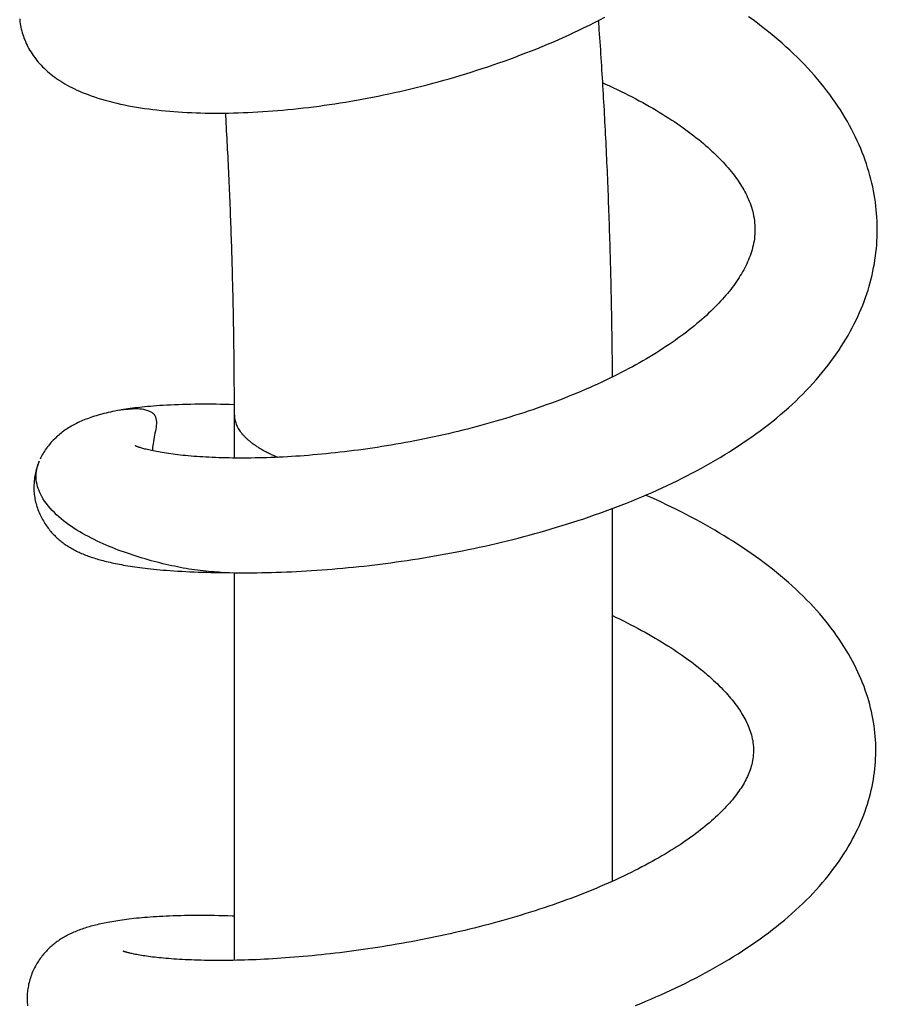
# Model space of a CAD drawing. Header units: millimetres. Extents: x 259 to 1803, y -542 to 1902.
# Tile 41 of 127: x 565 to 603, y 331 to 375. Entities that reach past the tile are written whole.
import ezdxf

# ---------------------------------------------------------------- set-up
doc = ezdxf.new("R2010")
doc.units = ezdxf.units.MM
doc.header["$LTSCALE"] = 30.734
doc.layers.get('0').update_dxf_attribs({"linetype": 'CONTINUOUS'})

msp = doc.modelspace()

# ---------------------------------------------------------------- linework, layer by layer
at = {"color": 7, "linetype": 'CONTINUOUS'}
for p, q in [((569.177, 357.866), (569.263, 357.881)), ((574.363, 355.72), (574.363, 357.645)), ((565.354, 354.51), (565.353, 354.461)), ((591.363, 336.704), (591.363, 353.457)), ((573.692, 350.58), (573.863, 350.579)), ((574.363, 333.147), (574.363, 350.569))]:
    msp.add_line(p, q, dxfattribs=at)
for points in [[(564.712, 375.454), (564.717, 375.397), (564.726, 375.317), (564.737, 375.237), (564.75, 375.157), (564.766, 375.077), (564.783, 374.997), (564.803, 374.916), (564.825, 374.836), (564.849, 374.755), (564.876, 374.675), (564.905, 374.594), (564.936, 374.514), (564.97, 374.434), (565.006, 374.354), (565.044, 374.274), (565.085, 374.195), (565.128, 374.117), (565.173, 374.038), (565.221, 373.961), (565.27, 373.884), (565.322, 373.808), (565.377, 373.733), (565.433, 373.659), (565.49, 373.586), (565.55, 373.515), (565.612, 373.444), (565.677, 373.374), (565.744, 373.305), (565.813, 373.236), (565.886, 373.167), (565.961, 373.099), (566.039, 373.032), (566.119, 372.967), (566.202, 372.902), (566.287, 372.838), (566.374, 372.776), (566.463, 372.715), (566.555, 372.655), (566.65, 372.596), (566.748, 372.537), (566.848, 372.48), (566.952, 372.424), (567.06, 372.368), (567.17, 372.313), (567.285, 372.259), (567.403, 372.206), (567.525, 372.154), (567.652, 372.103), (567.784, 372.052), (567.923, 372.001), (568.07, 371.95), (568.225, 371.899), (568.388, 371.849), (568.557, 371.8), (568.728, 371.754), (568.902, 371.709), (569.076, 371.668), (569.25, 371.628), (569.426, 371.591), (569.604, 371.556), (569.782, 371.523), (569.962, 371.492), (570.144, 371.463), (570.327, 371.436), (570.511, 371.41), (570.697, 371.386), (570.883, 371.364), (571.072, 371.344), (571.261, 371.325), (571.453, 371.308), (571.646, 371.292), (571.84, 371.278), (572.037, 371.266), (572.235, 371.255), (572.436, 371.245), (572.638, 371.237), (572.843, 371.231), (573.049, 371.226), (573.256, 371.223), (573.466, 371.221), (573.677, 371.221), (573.889, 371.223), (574.103, 371.225), (574.318, 371.23), (574.535, 371.236), (574.753, 371.243), (574.972, 371.252), (575.193, 371.263), (575.414, 371.275), (575.637, 371.289), (575.861, 371.304), (576.086, 371.32), (576.312, 371.339), (576.54, 371.358), (576.768, 371.38), (576.998, 371.403), (577.229, 371.427), (577.461, 371.453), (577.695, 371.481), (577.929, 371.51), (578.165, 371.541), (578.402, 371.573), (578.64, 371.608), (578.88, 371.643), (579.12, 371.681), (579.36, 371.72), (579.602, 371.761), (579.844, 371.803), (580.087, 371.847), (580.331, 371.892), (580.575, 371.939), (580.819, 371.988), (581.064, 372.038), (581.309, 372.09), (581.554, 372.144), (581.8, 372.199), (582.045, 372.255), (582.291, 372.314), (582.537, 372.374), (582.783, 372.435), (583.029, 372.498), (583.276, 372.563), (583.523, 372.63), (583.771, 372.699), (584.018, 372.769), (584.266, 372.841), (584.514, 372.914), (584.762, 372.989), (585.01, 373.066), (585.258, 373.145), (585.505, 373.225), (585.752, 373.307), (585.999, 373.391), (586.246, 373.476), (586.491, 373.563), (586.736, 373.652), (586.981, 373.742), (587.224, 373.834), (587.467, 373.927), (587.709, 374.022), (587.95, 374.118), (588.191, 374.216), (588.43, 374.316), (588.669, 374.417), (588.907, 374.52), (589.143, 374.625), (589.38, 374.732), (589.615, 374.84), (589.85, 374.95), (590.085, 375.062), (590.318, 375.176), (590.551, 375.292), (590.784, 375.409), (591.015, 375.529)], [(603.254, 366.255), (603.25, 366.371), (603.241, 366.541), (603.229, 366.711), (603.213, 366.881), (603.194, 367.051), (603.172, 367.222), (603.147, 367.393), (603.118, 367.564), (603.086, 367.736), (603.051, 367.907), (603.012, 368.079), (602.97, 368.251), (602.925, 368.423), (602.876, 368.595), (602.824, 368.767), (602.768, 368.939), (602.709, 369.11), (602.646, 369.282), (602.58, 369.454), (602.51, 369.627), (602.436, 369.799), (602.359, 369.973), (602.277, 370.146), (602.192, 370.32), (602.103, 370.493), (602.01, 370.667), (601.913, 370.841), (601.811, 371.015), (601.706, 371.189), (601.597, 371.363), (601.484, 371.536), (601.366, 371.709), (601.245, 371.882), (601.12, 372.054), (600.991, 372.226), (600.858, 372.397), (600.721, 372.567), (600.58, 372.737), (600.436, 372.905), (600.287, 373.072), (600.136, 373.238), (599.98, 373.403), (599.822, 373.567), (599.66, 373.729), (599.494, 373.889), (599.326, 374.048), (599.154, 374.206), (598.98, 374.362), (598.802, 374.516), (598.621, 374.668), (598.437, 374.819), (598.25, 374.969), (598.06, 375.116), (597.868, 375.262), (597.672, 375.407), (597.474, 375.549)], [(590.919, 372.579), (591.045, 372.523), (591.223, 372.442), (591.399, 372.36), (591.572, 372.278), (591.743, 372.196), (591.911, 372.113), (592.076, 372.03), (592.239, 371.947), (592.399, 371.863), (592.557, 371.779), (592.712, 371.695), (592.866, 371.61), (593.018, 371.524), (593.167, 371.438), (593.315, 371.351), (593.46, 371.264), (593.603, 371.176), (593.744, 371.088), (593.883, 371), (594.019, 370.911), (594.152, 370.823), (594.282, 370.734), (594.41, 370.646), (594.535, 370.557), (594.658, 370.469), (594.778, 370.381), (594.895, 370.293), (595.01, 370.205), (595.121, 370.117), (595.23, 370.03), (595.336, 369.943), (595.439, 369.857), (595.539, 369.771), (595.636, 369.685), (595.731, 369.6), (595.823, 369.516), (595.913, 369.431), (596.001, 369.347), (596.086, 369.263), (596.169, 369.179), (596.25, 369.095), (596.329, 369.011), (596.406, 368.926), (596.481, 368.842), (596.554, 368.758), (596.624, 368.675), (596.693, 368.591), (596.758, 368.509), (596.822, 368.426), (596.884, 368.344), (596.943, 368.261), (597, 368.179), (597.056, 368.097), (597.109, 368.015), (597.16, 367.933), (597.21, 367.851), (597.257, 367.769), (597.303, 367.686), (597.347, 367.602), (597.389, 367.518), (597.43, 367.433), (597.468, 367.346), (597.505, 367.259), (597.54, 367.17), (597.572, 367.081), (597.603, 366.99), (597.63, 366.897), (597.656, 366.803), (597.679, 366.706), (597.7, 366.607), (597.718, 366.506), (597.732, 366.402), (597.744, 366.295), (597.753, 366.185), (597.757, 366.092)], [(597.757, 366.089), (597.758, 365.997), (597.757, 365.887), (597.752, 365.779), (597.743, 365.673), (597.731, 365.57), (597.716, 365.469), (597.699, 365.37), (597.678, 365.272), (597.655, 365.176), (597.629, 365.081), (597.601, 364.987), (597.571, 364.894), (597.538, 364.802), (597.503, 364.711), (597.466, 364.621), (597.427, 364.531), (597.387, 364.442), (597.344, 364.354), (597.299, 364.266), (597.252, 364.179), (597.204, 364.091), (597.153, 364.004), (597.1, 363.917), (597.045, 363.829), (596.988, 363.742), (596.928, 363.654), (596.867, 363.565), (596.803, 363.477), (596.736, 363.388), (596.668, 363.299), (596.598, 363.21), (596.526, 363.122), (596.452, 363.035), (596.376, 362.947), (596.298, 362.859), (596.217, 362.77), (596.134, 362.681), (596.048, 362.591), (595.959, 362.501), (595.868, 362.41), (595.773, 362.318), (595.676, 362.226), (595.576, 362.134), (595.474, 362.041), (595.368, 361.948), (595.26, 361.855), (595.149, 361.761), (595.036, 361.667), (594.919, 361.573), (594.801, 361.479), (594.679, 361.385), (594.555, 361.291), (594.428, 361.197), (594.299, 361.103), (594.167, 361.01), (594.033, 360.916), (593.897, 360.823), (593.758, 360.73), (593.617, 360.638), (593.474, 360.546), (593.328, 360.454), (593.18, 360.363), (593.03, 360.272), (592.878, 360.182), (592.724, 360.092), (592.568, 360.003), (592.409, 359.914), (592.249, 359.826), (592.086, 359.738), (591.92, 359.65), (591.752, 359.563), (591.581, 359.476), (591.407, 359.39), (591.231, 359.303), (591.052, 359.217), (590.871, 359.132), (590.688, 359.047), (590.503, 358.964), (590.316, 358.88), (590.128, 358.798), (589.938, 358.717), (589.747, 358.637), (589.555, 358.558), (589.362, 358.48), (589.167, 358.403), (588.971, 358.327), (588.774, 358.252), (588.576, 358.178), (588.378, 358.105), (588.178, 358.033), (587.977, 357.963), (587.775, 357.893), (587.573, 357.825), (587.369, 357.757), (587.164, 357.691), (586.957, 357.625), (586.749, 357.56), (586.54, 357.496), (586.33, 357.433), (586.119, 357.372), (585.908, 357.311), (585.695, 357.252), (585.482, 357.193), (585.269, 357.136), (585.055, 357.079), (584.84, 357.024), (584.625, 356.97), (584.41, 356.918), (584.195, 356.866), (583.98, 356.816), (583.765, 356.766), (583.55, 356.718), (583.335, 356.672), (583.121, 356.626), (582.906, 356.582), (582.692, 356.538), (582.478, 356.496), (582.265, 356.456), (582.051, 356.416), (581.838, 356.377), (581.625, 356.34), (581.412, 356.304), (581.2, 356.268), (580.988, 356.234), (580.776, 356.201), (580.565, 356.17), (580.354, 356.139), (580.144, 356.109), (579.935, 356.081), (579.726, 356.054), (579.518, 356.027), (579.311, 356.002), (579.105, 355.978), (578.9, 355.956), (578.696, 355.934), (578.494, 355.913), (578.293, 355.894), (578.093, 355.875), (577.895, 355.858), (577.698, 355.842), (577.504, 355.827), (577.311, 355.812), (577.12, 355.799), (576.931, 355.787), (576.743, 355.776), (576.557, 355.766), (576.372, 355.757), (576.188, 355.749), (576.006, 355.742), (575.826, 355.736), (575.647, 355.73), (575.47, 355.726), (575.295, 355.723), (575.121, 355.72), (574.95, 355.719), (574.781, 355.718), (574.614, 355.718), (574.449, 355.719), (574.286, 355.72), (574.126, 355.723), (573.968, 355.726), (573.813, 355.73), (573.66, 355.735), (573.51, 355.741), (573.362, 355.747), (573.218, 355.754), (573.076, 355.761), (572.938, 355.77), (572.802, 355.778), (572.67, 355.788), (572.54, 355.797), (572.414, 355.808), (572.29, 355.819), (572.169, 355.83), (572.051, 355.842), (571.935, 355.854), (571.823, 355.867), (571.713, 355.88), (571.606, 355.893), (571.502, 355.907), (571.401, 355.921), (571.304, 355.935), (571.209, 355.95), (571.118, 355.965), (571.03, 355.98), (570.946, 355.994), (570.865, 356.009), (570.787, 356.024), (570.713, 356.039), (570.642, 356.054), (570.575, 356.069), (570.511, 356.083), (570.45, 356.098), (570.393, 356.112), (570.339, 356.125), (570.289, 356.139), (570.242, 356.151), (570.199, 356.164), (570.158, 356.176)], [(573.768, 350.581), (573.945, 350.577), (574.146, 350.573), (574.349, 350.569), (574.554, 350.567), (574.759, 350.566), (574.967, 350.566), (575.177, 350.567), (575.388, 350.569), (575.602, 350.572), (575.818, 350.576), (576.035, 350.581), (576.254, 350.587), (576.475, 350.594), (576.698, 350.603), (576.922, 350.613), (577.147, 350.623), (577.374, 350.635), (577.603, 350.648), (577.832, 350.662), (578.063, 350.677), (578.296, 350.694), (578.529, 350.711), (578.763, 350.73), (578.999, 350.75), (579.235, 350.771), (579.472, 350.794), (579.71, 350.817), (579.948, 350.842), (580.187, 350.868), (580.427, 350.895), (580.667, 350.923), (580.907, 350.953), (581.149, 350.984), (581.391, 351.016), (581.635, 351.049), (581.879, 351.084), (582.124, 351.12), (582.37, 351.157), (582.617, 351.196), (582.865, 351.236), (583.114, 351.278), (583.363, 351.32), (583.612, 351.365), (583.863, 351.41), (584.113, 351.457), (584.364, 351.505), (584.615, 351.555), (584.866, 351.606), (585.117, 351.659), (585.368, 351.712), (585.619, 351.767), (585.87, 351.824), (586.121, 351.882), (586.371, 351.941), (586.62, 352.001), (586.87, 352.063), (587.118, 352.126), (587.366, 352.191), (587.614, 352.257), (587.861, 352.324), (588.107, 352.393), (588.353, 352.463), (588.598, 352.534), (588.843, 352.607), (589.088, 352.682), (589.332, 352.757), (589.576, 352.835), (589.82, 352.914), (590.063, 352.995), (590.306, 353.077), (590.547, 353.161), (590.788, 353.246), (591.029, 353.333), (591.268, 353.421), (591.506, 353.511), (591.743, 353.602), (591.979, 353.694), (592.213, 353.788), (592.446, 353.884), (592.677, 353.98), (592.907, 354.079), (593.136, 354.178), (593.363, 354.279), (593.589, 354.382), (593.814, 354.487), (594.037, 354.593), (594.259, 354.701), (594.48, 354.81), (594.7, 354.921), (594.918, 355.034), (595.135, 355.149), (595.351, 355.266), (595.564, 355.384), (595.777, 355.504), (595.988, 355.626), (596.197, 355.75), (596.404, 355.876), (596.61, 356.003), (596.814, 356.133), (597.016, 356.264), (597.217, 356.397), (597.415, 356.533), (597.611, 356.669), (597.805, 356.808), (597.996, 356.949), (598.185, 357.091), (598.371, 357.235), (598.555, 357.38), (598.736, 357.528), (598.913, 357.676), (599.088, 357.826), (599.259, 357.978), (599.427, 358.13), (599.591, 358.284), (599.752, 358.439), (599.91, 358.596), (600.064, 358.753), (600.215, 358.912), (600.362, 359.072), (600.506, 359.233), (600.646, 359.395), (600.783, 359.559), (600.917, 359.723), (601.046, 359.889), (601.172, 360.055), (601.295, 360.222), (601.413, 360.39), (601.528, 360.558), (601.638, 360.727), (601.745, 360.896), (601.848, 361.065), (601.947, 361.235), (602.042, 361.405), (602.133, 361.575), (602.221, 361.745), (602.304, 361.915), (602.384, 362.085), (602.46, 362.254), (602.533, 362.424), (602.601, 362.594), (602.666, 362.763), (602.728, 362.933), (602.785, 363.102), (602.84, 363.271), (602.891, 363.439), (602.938, 363.608), (602.982, 363.776), (603.023, 363.945), (603.06, 364.113), (603.094, 364.283), (603.125, 364.452), (603.153, 364.621), (603.177, 364.791), (603.199, 364.96), (603.217, 365.13), (603.231, 365.299), (603.243, 365.469), (603.251, 365.639), (603.256, 365.809), (603.258, 365.978), (603.256, 366.148), (603.254, 366.255)], [(574.361, 358.118), (574.342, 358.119), (574.14, 358.125), (573.94, 358.13), (573.741, 358.134), (573.544, 358.137), (573.348, 358.139), (573.155, 358.14), (572.963, 358.14), (572.774, 358.139), (572.586, 358.137), (572.4, 358.134), (572.214, 358.13), (572.029, 358.125), (571.846, 358.119), (571.667, 358.112), (571.492, 358.104), (571.325, 358.095), (571.165, 358.086), (571.011, 358.076), (570.865, 358.066), (570.725, 358.055), (570.591, 358.044), (570.462, 358.032), (570.339, 358.02), (570.22, 358.008), (570.105, 357.996), (569.993, 357.983), (569.884, 357.97), (569.778, 357.957), (569.675, 357.943), (569.575, 357.929), (569.477, 357.915), (569.382, 357.9), (569.289, 357.885), (569.263, 357.881)], [(569.178, 357.866), (569.102, 357.852), (568.994, 357.831), (568.89, 357.81), (568.788, 357.788), (568.69, 357.765), (568.594, 357.743), (568.501, 357.72), (568.411, 357.696), (568.322, 357.672), (568.236, 357.648), (568.152, 357.623), (568.07, 357.597), (567.99, 357.571), (567.911, 357.545), (567.834, 357.518), (567.759, 357.49), (567.685, 357.462), (567.613, 357.433), (567.542, 357.404), (567.473, 357.374), (567.405, 357.343), (567.339, 357.312), (567.273, 357.28), (567.209, 357.248), (567.146, 357.215), (567.083, 357.181), (567.022, 357.146), (566.962, 357.11), (566.904, 357.074), (566.846, 357.037), (566.789, 356.999), (566.733, 356.961), (566.678, 356.921), (566.624, 356.881), (566.571, 356.84), (566.519, 356.798), (566.467, 356.755), (566.417, 356.711), (566.367, 356.667), (566.318, 356.621), (566.271, 356.575), (566.224, 356.527), (566.178, 356.479), (566.133, 356.43), (566.089, 356.379), (566.045, 356.328), (566.003, 356.275), (565.961, 356.221), (565.919, 356.165), (565.879, 356.108), (565.839, 356.049), (565.801, 355.989), (565.763, 355.929), (565.727, 355.867), (565.692, 355.804), (565.659, 355.74), (565.627, 355.676)], [(570.158, 356.176), (570.121, 356.187), (570.087, 356.198), (570.057, 356.208), (570.029, 356.217), (570.004, 356.226), (569.982, 356.234), (569.963, 356.242), (569.946, 356.248), (569.932, 356.254), (569.921, 356.259), (569.912, 356.263), (569.905, 356.266), (569.9, 356.268), (569.898, 356.269)], [(565.595, 355.586), (565.573, 355.534), (565.546, 355.466), (565.521, 355.397), (565.498, 355.328), (565.477, 355.259), (565.457, 355.19), (565.439, 355.121), (565.422, 355.052), (565.408, 354.983), (565.395, 354.914), (565.384, 354.845), (565.375, 354.777), (565.367, 354.71), (565.361, 354.643), (565.356, 354.576), (565.354, 354.51)], [(565.347, 354.466), (565.347, 354.42), (565.348, 354.354), (565.35, 354.288), (565.355, 354.222), (565.36, 354.155), (565.368, 354.087), (565.377, 354.02), (565.387, 353.951), (565.4, 353.883), (565.414, 353.814), (565.43, 353.745), (565.447, 353.676), (565.467, 353.607), (565.488, 353.538), (565.51, 353.47), (565.534, 353.402), (565.56, 353.335), (565.587, 353.268), (565.616, 353.203), (565.645, 353.139), (565.676, 353.075), (565.708, 353.013), (565.741, 352.953), (565.775, 352.893), (565.81, 352.835), (565.845, 352.779), (565.881, 352.724), (565.918, 352.67), (565.955, 352.618), (565.993, 352.567), (566.031, 352.518), (566.07, 352.47), (566.109, 352.423), (566.149, 352.378), (566.189, 352.333), (566.229, 352.29), (566.27, 352.248), (566.311, 352.206), (566.353, 352.166), (566.396, 352.126), (566.439, 352.088), (566.483, 352.05), (566.527, 352.013), (566.572, 351.976), (566.618, 351.941), (566.664, 351.906), (566.711, 351.871), (566.758, 351.838), (566.806, 351.805), (566.855, 351.773), (566.905, 351.741), (566.955, 351.711), (567.006, 351.68), (567.057, 351.651), (567.109, 351.622), (567.162, 351.594), (567.215, 351.566), (567.269, 351.539), (567.324, 351.512), (567.38, 351.486), (567.437, 351.461), (567.494, 351.436), (567.553, 351.411), (567.612, 351.387), (567.672, 351.363), (567.733, 351.34), (567.794, 351.317), (567.857, 351.295), (567.92, 351.273), (567.985, 351.251), (568.05, 351.23), (568.117, 351.209), (568.184, 351.189), (568.253, 351.168), (568.323, 351.148), (568.394, 351.129), (568.467, 351.109), (568.541, 351.09), (568.617, 351.072), (568.694, 351.053), (568.773, 351.035), (568.853, 351.017), (568.936, 350.999), (569.02, 350.981), (569.106, 350.964), (569.195, 350.946), (569.286, 350.929), (569.379, 350.912), (569.475, 350.896), (569.574, 350.879), (569.676, 350.863), (569.78, 350.847), (569.888, 350.831), (570, 350.815), (570.114, 350.8), (570.232, 350.784), (570.354, 350.77), (570.479, 350.755), (570.607, 350.741), (570.74, 350.727), (570.877, 350.714), (571.019, 350.7), (571.165, 350.688), (571.318, 350.675), (571.478, 350.663), (571.643, 350.652), (571.817, 350.641), (571.996, 350.63), (572.18, 350.621), (572.366, 350.612), (572.553, 350.605), (572.74, 350.598), (572.928, 350.593), (573.117, 350.588), (573.307, 350.584), (573.499, 350.582), (573.692, 350.58)], [(603.191, 342.483), (603.192, 342.592), (603.19, 342.75), (603.185, 342.907), (603.177, 343.064), (603.166, 343.221), (603.151, 343.378), (603.134, 343.536), (603.113, 343.693), (603.089, 343.851), (603.061, 344.009), (603.031, 344.167), (602.997, 344.325), (602.959, 344.484), (602.918, 344.644), (602.874, 344.804), (602.826, 344.965), (602.774, 345.126), (602.719, 345.287), (602.66, 345.449), (602.598, 345.612), (602.532, 345.775), (602.462, 345.938), (602.388, 346.102), (602.31, 346.266), (602.228, 346.43), (602.143, 346.594), (602.053, 346.759), (601.959, 346.924), (601.861, 347.089), (601.759, 347.254), (601.654, 347.419), (601.544, 347.583), (601.43, 347.747), (601.312, 347.911), (601.191, 348.074), (601.066, 348.236), (600.937, 348.397), (600.804, 348.558), (600.668, 348.718), (600.527, 348.877), (600.383, 349.036), (600.234, 349.195), (600.081, 349.352), (599.925, 349.509), (599.764, 349.665), (599.6, 349.821), (599.432, 349.975), (599.26, 350.127), (599.086, 350.279), (598.908, 350.429), (598.728, 350.577), (598.545, 350.724), (598.359, 350.869), (598.171, 351.012), (597.98, 351.154), (597.787, 351.294), (597.592, 351.432), (597.395, 351.568), (597.196, 351.703), (596.995, 351.835), (596.792, 351.966), (596.587, 352.096), (596.38, 352.223), (596.172, 352.349), (595.961, 352.474), (595.749, 352.596), (595.536, 352.717), (595.321, 352.837), (595.104, 352.954), (594.886, 353.07), (594.667, 353.185), (594.447, 353.297), (594.226, 353.408), (594.003, 353.518), (593.78, 353.625), (593.555, 353.732), (593.329, 353.837), (593.101, 353.94), (592.872, 354.042), (592.848, 354.053)], [(591.363, 348.637), (591.496, 348.574), (591.67, 348.489), (591.843, 348.404), (592.013, 348.318), (592.18, 348.232), (592.345, 348.146), (592.507, 348.06), (592.665, 347.974), (592.821, 347.889), (592.973, 347.803), (593.123, 347.717), (593.27, 347.632), (593.415, 347.546), (593.558, 347.46), (593.698, 347.373), (593.837, 347.286), (593.973, 347.199), (594.107, 347.111), (594.239, 347.023), (594.368, 346.936), (594.495, 346.848), (594.619, 346.76), (594.741, 346.672), (594.86, 346.585), (594.976, 346.498), (595.089, 346.411), (595.2, 346.324), (595.307, 346.238), (595.413, 346.152), (595.515, 346.067), (595.614, 345.982), (595.711, 345.897), (595.805, 345.814), (595.896, 345.73), (595.985, 345.648), (596.07, 345.566), (596.153, 345.485), (596.233, 345.404), (596.311, 345.324), (596.386, 345.245), (596.458, 345.167), (596.528, 345.088), (596.597, 345.01), (596.664, 344.931), (596.728, 344.853), (596.791, 344.774), (596.852, 344.695), (596.911, 344.617), (596.968, 344.539), (597.022, 344.462), (597.074, 344.385), (597.124, 344.308), (597.172, 344.232), (597.218, 344.155), (597.262, 344.078), (597.305, 344.001), (597.345, 343.923), (597.384, 343.845), (597.421, 343.766), (597.456, 343.686), (597.489, 343.606), (597.52, 343.525), (597.549, 343.444), (597.575, 343.361), (597.599, 343.278), (597.621, 343.194), (597.64, 343.108), (597.656, 343.02), (597.67, 342.93), (597.68, 342.838), (597.688, 342.741), (597.692, 342.642), (597.692, 342.555)], [(597.692, 342.555), (597.69, 342.478), (597.684, 342.386), (597.676, 342.295), (597.664, 342.208), (597.65, 342.122), (597.634, 342.037), (597.615, 341.955), (597.593, 341.873), (597.569, 341.793), (597.544, 341.714), (597.516, 341.636), (597.486, 341.559), (597.454, 341.483), (597.42, 341.408), (597.385, 341.333), (597.347, 341.259), (597.308, 341.186), (597.267, 341.112), (597.224, 341.039), (597.179, 340.965), (597.132, 340.892), (597.083, 340.818), (597.032, 340.744), (596.979, 340.669), (596.923, 340.594), (596.866, 340.519), (596.806, 340.443), (596.744, 340.367), (596.679, 340.29), (596.612, 340.212), (596.543, 340.135), (596.471, 340.056), (596.397, 339.978), (596.32, 339.899), (596.241, 339.819), (596.159, 339.739), (596.075, 339.658), (595.988, 339.577), (595.899, 339.496), (595.808, 339.415), (595.714, 339.334), (595.618, 339.253), (595.52, 339.172), (595.419, 339.09), (595.316, 339.009), (595.21, 338.927), (595.101, 338.845), (594.99, 338.762), (594.876, 338.679), (594.759, 338.596), (594.639, 338.513), (594.517, 338.429), (594.391, 338.345), (594.263, 338.261), (594.131, 338.177), (593.997, 338.093), (593.861, 338.009), (593.722, 337.925), (593.58, 337.841), (593.436, 337.757), (593.29, 337.674), (593.141, 337.591), (592.99, 337.508), (592.836, 337.425), (592.68, 337.343), (592.521, 337.26), (592.358, 337.178), (592.193, 337.095), (592.025, 337.013), (591.855, 336.931), (591.684, 336.851), (591.51, 336.771), (591.336, 336.691), (591.16, 336.613), (590.981, 336.535), (590.801, 336.458), (590.619, 336.381), (590.434, 336.305), (590.247, 336.229), (590.058, 336.154), (589.868, 336.079), (589.676, 336.006), (589.482, 335.932), (589.286, 335.86), (589.089, 335.789), (588.89, 335.718), (588.69, 335.648), (588.488, 335.579), (588.286, 335.51), (588.082, 335.443), (587.877, 335.377), (587.672, 335.311), (587.465, 335.247), (587.257, 335.183), (587.049, 335.12), (586.84, 335.059), (586.63, 334.998), (586.42, 334.938), (586.209, 334.879), (585.997, 334.822), (585.784, 334.765), (585.571, 334.709), (585.357, 334.654), (585.143, 334.6), (584.928, 334.547), (584.712, 334.495), (584.495, 334.444), (584.278, 334.393), (584.061, 334.344), (583.842, 334.296), (583.624, 334.248), (583.405, 334.202), (583.186, 334.156), (582.967, 334.112), (582.748, 334.069), (582.529, 334.026), (582.31, 333.985), (582.092, 333.945), (581.874, 333.905), (581.656, 333.867), (581.439, 333.83), (581.223, 333.794), (581.007, 333.759), (580.793, 333.725), (580.579, 333.692), (580.366, 333.66), (580.154, 333.629), (579.942, 333.6), (579.731, 333.571), (579.52, 333.543), (579.31, 333.516), (579.101, 333.49), (578.892, 333.465), (578.684, 333.441), (578.477, 333.418), (578.271, 333.396), (578.066, 333.375), (577.862, 333.354), (577.659, 333.335), (577.457, 333.317), (577.257, 333.3), (577.058, 333.283), (576.86, 333.268), (576.665, 333.253), (576.47, 333.24), (576.278, 333.227), (576.088, 333.215), (575.899, 333.204), (575.713, 333.194), (575.528, 333.185), (575.346, 333.177), (575.167, 333.17), (574.989, 333.163), (574.814, 333.158), (574.641, 333.153), (574.469, 333.149), (574.299, 333.146), (574.131, 333.143), (573.965, 333.141), (573.801, 333.14), (573.639, 333.14), (573.48, 333.141), (573.323, 333.142), (573.168, 333.144), (573.016, 333.146), (572.866, 333.15), (572.719, 333.153), (572.574, 333.158), (572.432, 333.163), (572.293, 333.169), (572.157, 333.175), (572.024, 333.182), (571.894, 333.189), (571.767, 333.197), (571.643, 333.205), (571.522, 333.214), (571.405, 333.223), (571.291, 333.233), (571.18, 333.243), (571.073, 333.253), (570.969, 333.263), (570.869, 333.274), (570.772, 333.285), (570.678, 333.296), (570.587, 333.308), (570.5, 333.319), (570.415, 333.331), (570.334, 333.343), (570.256, 333.355), (570.181, 333.367), (570.109, 333.379), (570.041, 333.391), (569.976, 333.403), (569.915, 333.415), (569.858, 333.426), (569.805, 333.437), (569.756, 333.448), (569.711, 333.458), (569.669, 333.468)], [(592.626, 331.213), (592.855, 331.308), (593.083, 331.405), (593.309, 331.504), (593.533, 331.603), (593.757, 331.704), (593.98, 331.807), (594.202, 331.912), (594.424, 332.018), (594.646, 332.127), (594.867, 332.238), (595.087, 332.351), (595.306, 332.465), (595.524, 332.582), (595.74, 332.7), (595.954, 332.819), (596.167, 332.941), (596.378, 333.063), (596.586, 333.188), (596.793, 333.314), (596.998, 333.442), (597.201, 333.572), (597.401, 333.704), (597.599, 333.837), (597.795, 333.972), (597.988, 334.108), (598.178, 334.246), (598.366, 334.385), (598.55, 334.526), (598.731, 334.667), (598.908, 334.811), (599.083, 334.955), (599.254, 335.101), (599.423, 335.248), (599.588, 335.397), (599.751, 335.547), (599.91, 335.699), (600.067, 335.853), (600.22, 336.008), (600.37, 336.164), (600.516, 336.322), (600.658, 336.48), (600.796, 336.639), (600.931, 336.799), (601.061, 336.96), (601.187, 337.121), (601.31, 337.282), (601.427, 337.443), (601.541, 337.605), (601.65, 337.767), (601.756, 337.928), (601.857, 338.089), (601.954, 338.251), (602.046, 338.412), (602.135, 338.572), (602.22, 338.733), (602.3, 338.893), (602.377, 339.052), (602.45, 339.212), (602.519, 339.371), (602.585, 339.53), (602.647, 339.689), (602.706, 339.848), (602.761, 340.007), (602.813, 340.166), (602.861, 340.325), (602.906, 340.484), (602.948, 340.642), (602.986, 340.801), (603.021, 340.959), (603.053, 341.117), (603.081, 341.276), (603.106, 341.434), (603.128, 341.591), (603.147, 341.749), (603.162, 341.907), (603.174, 342.064), (603.183, 342.222), (603.189, 342.379), (603.191, 342.483)], [(574.363, 335.129), (574.268, 335.133), (574.065, 335.14), (573.863, 335.146), (573.663, 335.151), (573.464, 335.155), (573.267, 335.159), (573.07, 335.161), (572.874, 335.162), (572.681, 335.162), (572.491, 335.161), (572.304, 335.159), (572.124, 335.157), (571.948, 335.153), (571.778, 335.149), (571.613, 335.143), (571.452, 335.138), (571.297, 335.131), (571.145, 335.124), (570.998, 335.116), (570.855, 335.107), (570.717, 335.098), (570.581, 335.089), (570.45, 335.079), (570.322, 335.068), (570.198, 335.058), (570.077, 335.046), (569.96, 335.035), (569.845, 335.022), (569.734, 335.01), (569.625, 334.997), (569.519, 334.984), (569.416, 334.97), (569.316, 334.957), (569.218, 334.943), (569.122, 334.928), (569.029, 334.913), (568.937, 334.898), (568.848, 334.883), (568.761, 334.868), (568.676, 334.852), (568.592, 334.835), (568.511, 334.819), (568.431, 334.802), (568.352, 334.785), (568.275, 334.768), (568.2, 334.75), (568.126, 334.732), (568.053, 334.713), (567.982, 334.695), (567.911, 334.676), (567.842, 334.656), (567.774, 334.636), (567.708, 334.616), (567.642, 334.595), (567.577, 334.574), (567.513, 334.552), (567.449, 334.53), (567.387, 334.507), (567.325, 334.484), (567.265, 334.46), (567.205, 334.435), (567.146, 334.41), (567.088, 334.385), (567.031, 334.359), (566.974, 334.332), (566.919, 334.305), (566.864, 334.277), (566.81, 334.248), (566.756, 334.219), (566.704, 334.189), (566.652, 334.158), (566.6, 334.127), (566.55, 334.095), (566.5, 334.062), (566.451, 334.029), (566.402, 333.994), (566.354, 333.959), (566.307, 333.923), (566.26, 333.887), (566.215, 333.849), (566.169, 333.811), (566.125, 333.772), (566.081, 333.732), (566.037, 333.692), (565.995, 333.65), (565.953, 333.608), (565.911, 333.564), (565.87, 333.52), (565.829, 333.474), (565.789, 333.427), (565.75, 333.379), (565.71, 333.329), (565.671, 333.278), (565.633, 333.226), (565.595, 333.172), (565.558, 333.116), (565.522, 333.059), (565.486, 333.001), (565.451, 332.941), (565.417, 332.88), (565.384, 332.817), (565.352, 332.753), (565.322, 332.689), (565.293, 332.623), (565.265, 332.556), (565.239, 332.488), (565.214, 332.42), (565.191, 332.351), (565.169, 332.282), (565.149, 332.213), (565.131, 332.144), (565.115, 332.075), (565.101, 332.007), (565.088, 331.938), (565.077, 331.87), (565.068, 331.802), (565.06, 331.735), (565.054, 331.668), (565.05, 331.601), (565.047, 331.535), (565.046, 331.487)], [(569.669, 333.468), (569.63, 333.477), (569.595, 333.486), (569.563, 333.495), (569.534, 333.503), (569.508, 333.51), (569.484, 333.517), (569.463, 333.523), (569.444, 333.529), (569.428, 333.535), (569.413, 333.539), (569.401, 333.544), (569.391, 333.547), (569.383, 333.55), (569.376, 333.553), (569.372, 333.554), (569.37, 333.555)], [(565.046, 331.487), (565.046, 331.441), (565.047, 331.376), (565.049, 331.309), (565.053, 331.243), (565.059, 331.175), (565.067, 331.108)], [(592.395, 331.118), (592.626, 331.213)]]:
    msp.add_lwpolyline(points, dxfattribs=at)
for points, knots in [([(591.357, 359.365), (591.354, 359.774), (591.341, 361.163), (591.3, 363.527), (591.216, 366.452), (591.097, 369.364), (590.944, 372.263), (590.814, 374.267), (590.74, 375.306), (590.734, 375.384)], [0, 0, 0, 0, 0.076656, 0.259861, 0.442369, 0.624166, 0.805143, 0.985391, 1, 1, 1, 1]), ([(574.363, 357.645), (574.363, 358.551), (574.352, 360.357), (574.306, 363.061), (574.229, 365.752), (574.121, 368.429), (574.026, 370.251), (573.972, 371.181), (573.97, 371.224)], [0, 0, 0, 0, 0.199933, 0.398962, 0.59711, 0.794297, 0.990551, 1, 1, 1, 1]), ([(573.767, 350.578), (573.737, 350.58), (573.401, 350.604), (572.673, 350.662), (571.664, 350.848), (570.608, 351.099), (569.535, 351.431), (568.454, 351.85), (567.41, 352.382), (566.449, 353.024), (565.96, 353.604), (565.749, 353.9)], [0, 0, 0, 0, 0.010751, 0.119989, 0.237146, 0.358577, 0.484104, 0.61463, 0.747772, 0.877859, 1, 1, 1, 1])]:
    msp.add_open_spline(points, degree=3, knots=knots, dxfattribs=at)
at = {"color": 9, "linetype": 'CONTINUOUS'}
for points, knots in [([(569.263, 357.88), (569.41, 357.904), (569.777, 357.949), (570.287, 357.949), (570.748, 357.759), (570.874, 357.415), (570.844, 357.093), (570.773, 356.74), (570.707, 356.387), (570.68, 356.151), (570.673, 356.047)], [0, 0, 0, 0, 0.138927, 0.344716, 0.478189, 0.566679, 0.664913, 0.778284, 0.902819, 1, 1, 1, 1]), ([(574.363, 357.645), (574.363, 357.629), (574.364, 357.579), (574.372, 357.496), (574.391, 357.397), (574.419, 357.298), (574.458, 357.2), (574.505, 357.102), (574.562, 357.005), (574.628, 356.908), (574.703, 356.813), (574.788, 356.718), (574.881, 356.625), (574.983, 356.532), (575.094, 356.441), (575.214, 356.351), (575.342, 356.263), (575.479, 356.176), (575.624, 356.091), (575.777, 356.008), (575.938, 355.926), (576.106, 355.846), (576.234, 355.79), (576.305, 355.76), (576.318, 355.755)], [0, 0, 0, 0, 0.017284, 0.051991, 0.087112, 0.12291, 0.159631, 0.197499, 0.236713, 0.277447, 0.31985, 0.364046, 0.41014, 0.458212, 0.508329, 0.560538, 0.614874, 0.671357, 0.729998, 0.790797, 0.853743, 0.91882, 0.986002, 1, 1, 1, 1]), ([(565.748, 353.9), (565.634, 354.134), (565.417, 354.575), (565.45, 355.179), (565.554, 355.489), (565.595, 355.586)], [0, 0, 0, 0, 0.445768, 0.820107, 1, 1, 1, 1])]:
    msp.add_open_spline(points, degree=3, knots=knots, dxfattribs=at)

doc.saveas('drawing.dxf')
